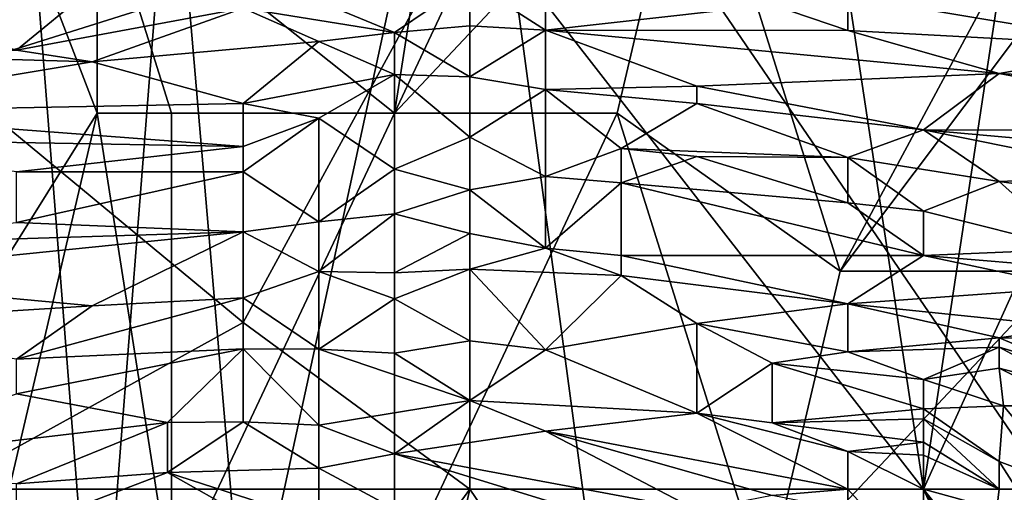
# Model space of a CAD drawing. Extents: x -0.375 to 0.375, y -0.309 to 0.309.
# Tile 19 of 226: x -0.255 to -0.227, y -0.257 to -0.244. Entities that reach past the tile are written whole.
import ezdxf

# ---------------------------------------------------------------- set-up
doc = ezdxf.new("R2010")
doc.units = 0

msp = doc.modelspace()

# ---------------------------------------------------------------- linework, layer by layer
for points in [[(-0.242089, -0.232982, 0.444728), (-0.223147, -0.221795, 0.444644), (-0.225252, -0.257594, 0.444608)], [(-0.257042, -0.245254, 0.449816), (-0.242052, -0.240537, 0.449859), (-0.257042, -0.228744, 0.449881)], [(-0.244194, -0.246407, 0.556232), (-0.242089, -0.232982, 0.558788), (-0.252612, -0.239694, 0.554187)], [(-0.248403, -0.262069, 0.444749), (-0.250508, -0.237457, 0.444943), (-0.242089, -0.232982, 0.444728)], [(-0.248403, -0.262069, 0.444749), (-0.242089, -0.232982, 0.444728), (-0.23788, -0.264306, 0.444643)], [(-0.244194, -0.246407, 0.556232), (-0.23788, -0.232982, 0.560057), (-0.242089, -0.232982, 0.558788)], [(-0.235775, -0.237457, 0.559915), (-0.23788, -0.232982, 0.560057), (-0.244194, -0.246407, 0.556232)], [(-0.225252, -0.257594, 0.444608), (-0.23788, -0.264306, 0.444643), (-0.242089, -0.232982, 0.444728)], [(-0.235775, -0.237457, 0.559915), (-0.231566, -0.250882, 0.558185), (-0.223147, -0.23522, 0.562901)], [(-0.231566, -0.250882, 0.558185), (-0.223147, -0.239694, 0.562072), (-0.223147, -0.23522, 0.562901)], [(-0.256821, -0.257594, 0.44531), (-0.256821, -0.237457, 0.445476), (-0.254717, -0.237457, 0.445233)], [(-0.256821, -0.257594, 0.44531), (-0.254717, -0.237457, 0.445233), (-0.252612, -0.264306, 0.444914)], [(-0.252612, -0.264306, 0.444914), (-0.254717, -0.237457, 0.445233), (-0.250508, -0.237457, 0.444943)], [(-0.252612, -0.264306, 0.444914), (-0.250508, -0.237457, 0.444943), (-0.248403, -0.262069, 0.444749)], [(-0.23788, -0.246407, 0.557815), (-0.235775, -0.237457, 0.559915), (-0.244194, -0.246407, 0.556232)], [(-0.235775, -0.237457, 0.559915), (-0.23788, -0.246407, 0.557815), (-0.231566, -0.250882, 0.558185)], [(-0.255193, -0.239694, 0.552995), (-0.256821, -0.253119, 0.55065), (-0.252612, -0.246407, 0.553396)], [(-0.255193, -0.239694, 0.552995), (-0.252612, -0.246407, 0.553396), (-0.252612, -0.239694, 0.554187)], [(-0.250508, -0.246407, 0.554219), (-0.244194, -0.246407, 0.556232), (-0.252612, -0.239694, 0.554187)], [(-0.250508, -0.246407, 0.554219), (-0.252612, -0.239694, 0.554187), (-0.252612, -0.246407, 0.553396)], [(-0.223147, -0.239694, 0.562072), (-0.231566, -0.250882, 0.558185), (-0.225252, -0.250882, 0.559194)], [(-0.248476, -0.25233, 0.449823), (-0.242052, -0.240537, 0.449859), (-0.257042, -0.245254, 0.449816)], [(-0.248476, -0.25233, 0.449823), (-0.242052, -0.257047, 0.449837), (-0.242052, -0.240537, 0.449859)], [(-0.242052, -0.240537, 0.449859), (-0.229202, -0.257047, 0.449837), (-0.231344, -0.242896, 0.449831)], [(-0.242052, -0.257047, 0.449837), (-0.229202, -0.257047, 0.449837), (-0.242052, -0.240537, 0.449859)], [(-0.23991, -0.242043, 0.281165), (-0.23991, -0.244053, 0.250154), (-0.242052, -0.242677, 0.269536)], [(-0.23991, -0.244053, 0.250154), (-0.23991, -0.242043, 0.281165), (-0.233485, -0.243333, 0.269536)], [(-0.248476, -0.242348, 0.273412), (-0.242052, -0.242677, 0.269536), (-0.244193, -0.244118, 0.246277)], [(-0.248476, -0.243428, 0.257906), (-0.248476, -0.242348, 0.273412), (-0.244193, -0.244118, 0.246277)], [(-0.242052, -0.242677, 0.269536), (-0.242052, -0.243936, 0.250154), (-0.244193, -0.244118, 0.246277)], [(-0.242052, -0.242677, 0.269536), (-0.23991, -0.244053, 0.250154), (-0.242052, -0.243936, 0.250154)], [(-0.254901, -0.244624, 0.246277), (-0.261325, -0.242875, 0.281165), (-0.252759, -0.24286, 0.269536)], [(-0.254901, -0.244624, 0.246277), (-0.252759, -0.24286, 0.269536), (-0.248476, -0.243428, 0.257906)], [(-0.229202, -0.257047, 0.449837), (-0.227061, -0.242896, 0.449794), (-0.231344, -0.242896, 0.449831)], [(-0.229202, -0.257047, 0.449837), (-0.222778, -0.242896, 0.449816), (-0.227061, -0.242896, 0.449794)], [(-0.21207, -0.261764, 0.449867), (-0.222778, -0.242896, 0.449816), (-0.229202, -0.257047, 0.449837)], [(-0.233485, -0.243333, 0.269536), (-0.231344, -0.243096, 0.277288), (-0.231344, -0.244061, 0.261783)], [(-0.231344, -0.243096, 0.277288), (-0.220636, -0.243742, 0.288917), (-0.222778, -0.244528, 0.269536)], [(-0.231344, -0.244061, 0.261783), (-0.231344, -0.243096, 0.277288), (-0.222778, -0.244528, 0.269536)], [(-0.252759, -0.24495, 0.238524), (-0.254901, -0.244624, 0.246277), (-0.248476, -0.243428, 0.257906)], [(-0.252759, -0.24495, 0.238524), (-0.248476, -0.243428, 0.257906), (-0.246335, -0.244373, 0.242401)], [(-0.248476, -0.243428, 0.257906), (-0.244193, -0.244118, 0.246277), (-0.246335, -0.244373, 0.242401)], [(-0.23991, -0.244053, 0.250154), (-0.233485, -0.243333, 0.269536), (-0.231344, -0.244061, 0.261783)], [(-0.244193, -0.244118, 0.246277), (-0.242052, -0.243936, 0.250154), (-0.242052, -0.245373, 0.226895)], [(-0.242052, -0.245373, 0.226895), (-0.242052, -0.243936, 0.250154), (-0.23991, -0.244053, 0.250154)], [(-0.23991, -0.245737, 0.223019), (-0.242052, -0.245373, 0.226895), (-0.23991, -0.244053, 0.250154)], [(-0.227061, -0.245285, 0.250154), (-0.23991, -0.244053, 0.250154), (-0.231344, -0.244061, 0.261783)], [(-0.227061, -0.245285, 0.250154), (-0.235627, -0.245636, 0.230772), (-0.23991, -0.244053, 0.250154)], [(-0.235627, -0.245636, 0.230772), (-0.23991, -0.245737, 0.223019), (-0.23991, -0.244053, 0.250154)], [(-0.231344, -0.244061, 0.261783), (-0.222778, -0.244528, 0.269536), (-0.227061, -0.245285, 0.250154)], [(-0.248476, -0.246133, 0.215266), (-0.252759, -0.24495, 0.238524), (-0.246335, -0.244373, 0.242401)], [(-0.248476, -0.246133, 0.215266), (-0.246335, -0.244373, 0.242401), (-0.244193, -0.245313, 0.226895)], [(-0.246335, -0.244373, 0.242401), (-0.244193, -0.244118, 0.246277), (-0.244193, -0.245313, 0.226895)], [(-0.244193, -0.245313, 0.226895), (-0.244193, -0.244118, 0.246277), (-0.242052, -0.245373, 0.226895)], [(-0.261325, -0.244705, 0.25403), (-0.254901, -0.244624, 0.246277), (-0.252759, -0.24495, 0.238524)], [(-0.227061, -0.245285, 0.250154), (-0.222778, -0.244528, 0.269536), (-0.216353, -0.245875, 0.257906)], [(-0.261325, -0.246381, 0.226895), (-0.261325, -0.244705, 0.25403), (-0.252759, -0.24495, 0.238524)], [(-0.261325, -0.246381, 0.226895), (-0.252759, -0.24495, 0.238524), (-0.248476, -0.246133, 0.215266)], [(-0.257042, -0.257047, 0.449859), (-0.248476, -0.25233, 0.449823), (-0.257042, -0.245254, 0.449816)], [(-0.246335, -0.246545, 0.207513), (-0.248476, -0.246133, 0.215266), (-0.244193, -0.245313, 0.226895)], [(-0.246335, -0.246545, 0.207513), (-0.244193, -0.245313, 0.226895), (-0.244193, -0.247991, 0.184255)], [(-0.244193, -0.245313, 0.226895), (-0.242052, -0.245373, 0.226895), (-0.242052, -0.247083, 0.199761)], [(-0.244193, -0.247991, 0.184255), (-0.244193, -0.245313, 0.226895), (-0.242052, -0.247083, 0.199761)], [(-0.242052, -0.247083, 0.199761), (-0.242052, -0.245373, 0.226895), (-0.23991, -0.245737, 0.223019)], [(-0.235627, -0.245636, 0.230772), (-0.227061, -0.245285, 0.250154), (-0.229202, -0.246878, 0.223019)], [(-0.229202, -0.246878, 0.223019), (-0.227061, -0.245285, 0.250154), (-0.218495, -0.246889, 0.238524)], [(-0.227061, -0.245285, 0.250154), (-0.216353, -0.245875, 0.257906), (-0.218495, -0.246889, 0.238524)], [(-0.242052, -0.247083, 0.199761), (-0.23991, -0.245737, 0.223019), (-0.23991, -0.2482, 0.184255)], [(-0.23991, -0.245737, 0.223019), (-0.235627, -0.245636, 0.230772), (-0.235627, -0.246134, 0.223019)], [(-0.23991, -0.245737, 0.223019), (-0.235627, -0.246134, 0.223019), (-0.237769, -0.247402, 0.199761)], [(-0.23991, -0.2482, 0.184255), (-0.23991, -0.245737, 0.223019), (-0.237769, -0.247402, 0.199761)], [(-0.235627, -0.246134, 0.223019), (-0.235627, -0.245636, 0.230772), (-0.229202, -0.246878, 0.223019)], [(-0.261325, -0.246381, 0.226895), (-0.248476, -0.246133, 0.215266), (-0.248476, -0.247351, 0.195884)], [(-0.248476, -0.247351, 0.195884), (-0.248476, -0.246133, 0.215266), (-0.246335, -0.246545, 0.207513)], [(-0.237769, -0.247402, 0.199761), (-0.235627, -0.246134, 0.223019), (-0.231344, -0.247663, 0.207513)], [(-0.231344, -0.247663, 0.207513), (-0.235627, -0.246134, 0.223019), (-0.229202, -0.246878, 0.223019)], [(-0.261325, -0.247121, 0.215266), (-0.261325, -0.246381, 0.226895), (-0.248476, -0.247351, 0.195884)], [(-0.256821, -0.264306, 0.548789), (-0.250508, -0.259831, 0.552118), (-0.252612, -0.246407, 0.553396)], [(-0.252612, -0.246407, 0.553396), (-0.256821, -0.253119, 0.55065), (-0.256821, -0.264306, 0.548789)], [(-0.250508, -0.259831, 0.552118), (-0.250508, -0.246407, 0.554219), (-0.252612, -0.246407, 0.553396)], [(-0.250508, -0.246407, 0.554219), (-0.250508, -0.259831, 0.552118), (-0.244194, -0.246407, 0.556232)], [(-0.244194, -0.259831, 0.553823), (-0.244194, -0.246407, 0.556232), (-0.250508, -0.259831, 0.552118)], [(-0.248476, -0.247351, 0.195884), (-0.246335, -0.246545, 0.207513), (-0.248476, -0.24807, 0.184255)], [(-0.248476, -0.24807, 0.184255), (-0.246335, -0.246545, 0.207513), (-0.246335, -0.249485, 0.160997)], [(-0.246335, -0.249485, 0.160997), (-0.246335, -0.246545, 0.207513), (-0.244193, -0.247991, 0.184255)], [(-0.244194, -0.259831, 0.553823), (-0.23788, -0.246407, 0.557815), (-0.244194, -0.246407, 0.556232)], [(-0.244194, -0.259831, 0.553823), (-0.233671, -0.259831, 0.555718), (-0.23788, -0.246407, 0.557815)], [(-0.233671, -0.259831, 0.555718), (-0.231566, -0.250882, 0.558185), (-0.23788, -0.246407, 0.557815)], [(-0.227061, -0.24834, 0.203637), (-0.231344, -0.247663, 0.207513), (-0.229202, -0.246878, 0.223019)], [(-0.220636, -0.24764, 0.223019), (-0.229202, -0.246878, 0.223019), (-0.218495, -0.246889, 0.238524)], [(-0.229202, -0.246878, 0.223019), (-0.220636, -0.24764, 0.223019), (-0.222778, -0.24817, 0.21139)], [(-0.222778, -0.24817, 0.21139), (-0.227061, -0.24834, 0.203637), (-0.229202, -0.246878, 0.223019)], [(-0.248476, -0.247351, 0.195884), (-0.254901, -0.248063, 0.192008), (-0.261325, -0.247121, 0.215266)], [(-0.244193, -0.247991, 0.184255), (-0.242052, -0.247083, 0.199761), (-0.242052, -0.248571, 0.176502)], [(-0.242052, -0.248571, 0.176502), (-0.242052, -0.247083, 0.199761), (-0.23991, -0.2482, 0.184255)], [(-0.248476, -0.247351, 0.195884), (-0.248476, -0.24807, 0.184255), (-0.254901, -0.248063, 0.192008)], [(-0.23991, -0.2482, 0.184255), (-0.237769, -0.247402, 0.199761), (-0.237769, -0.248381, 0.184255)], [(-0.231344, -0.247663, 0.207513), (-0.235627, -0.247633, 0.199761), (-0.237769, -0.247402, 0.199761)], [(-0.237769, -0.248381, 0.184255), (-0.237769, -0.247402, 0.199761), (-0.235627, -0.247633, 0.199761)], [(-0.235627, -0.247633, 0.199761), (-0.231344, -0.248943, 0.188132), (-0.237769, -0.248381, 0.184255)], [(-0.235627, -0.247633, 0.199761), (-0.231344, -0.247663, 0.207513), (-0.231344, -0.248943, 0.188132)], [(-0.231344, -0.247663, 0.207513), (-0.227061, -0.24834, 0.203637), (-0.229202, -0.249182, 0.188132)], [(-0.231344, -0.248943, 0.188132), (-0.231344, -0.247663, 0.207513), (-0.229202, -0.249182, 0.188132)], [(-0.246335, -0.249485, 0.160997), (-0.244193, -0.247991, 0.184255), (-0.244193, -0.249254, 0.164873)], [(-0.244193, -0.249254, 0.164873), (-0.244193, -0.247991, 0.184255), (-0.242052, -0.248571, 0.176502)], [(-0.254901, -0.249501, 0.16875), (-0.254901, -0.248063, 0.192008), (-0.248476, -0.24807, 0.184255)], [(-0.254901, -0.249501, 0.16875), (-0.248476, -0.24807, 0.184255), (-0.248476, -0.249765, 0.157121)], [(-0.248476, -0.249765, 0.157121), (-0.248476, -0.24807, 0.184255), (-0.246335, -0.249485, 0.160997)], [(-0.242052, -0.248571, 0.176502), (-0.23991, -0.2482, 0.184255), (-0.23991, -0.250227, 0.153244)], [(-0.23991, -0.250227, 0.153244), (-0.23991, -0.2482, 0.184255), (-0.237769, -0.248381, 0.184255)], [(-0.227061, -0.24834, 0.203637), (-0.222778, -0.24817, 0.21139), (-0.222778, -0.248924, 0.199761)], [(-0.23991, -0.250227, 0.153244), (-0.237769, -0.248381, 0.184255), (-0.237769, -0.250439, 0.153244)], [(-0.231344, -0.248943, 0.188132), (-0.229202, -0.250436, 0.16875), (-0.237769, -0.248381, 0.184255)], [(-0.237769, -0.250439, 0.153244), (-0.237769, -0.248381, 0.184255), (-0.229202, -0.250436, 0.16875)], [(-0.229202, -0.249182, 0.188132), (-0.227061, -0.24834, 0.203637), (-0.224919, -0.250257, 0.176502)], [(-0.227061, -0.24834, 0.203637), (-0.222778, -0.248924, 0.199761), (-0.224919, -0.250257, 0.176502)], [(-0.244193, -0.249254, 0.164873), (-0.242052, -0.248571, 0.176502), (-0.242052, -0.24981, 0.157121)], [(-0.242052, -0.24981, 0.157121), (-0.242052, -0.248571, 0.176502), (-0.23991, -0.250227, 0.153244)], [(-0.231344, -0.248943, 0.188132), (-0.229202, -0.249182, 0.188132), (-0.229202, -0.250436, 0.16875)], [(-0.244193, -0.249254, 0.164873), (-0.246335, -0.250885, 0.137739), (-0.246335, -0.249485, 0.160997)], [(-0.246335, -0.250885, 0.137739), (-0.244193, -0.249254, 0.164873), (-0.244193, -0.250927, 0.137739)], [(-0.244193, -0.249254, 0.164873), (-0.242052, -0.24981, 0.157121), (-0.244193, -0.250927, 0.137739)], [(-0.224919, -0.250257, 0.176502), (-0.229202, -0.250436, 0.16875), (-0.229202, -0.249182, 0.188132)], [(-0.261325, -0.250166, 0.164873), (-0.254901, -0.249501, 0.16875), (-0.248476, -0.249765, 0.157121)], [(-0.246335, -0.250885, 0.137739), (-0.248476, -0.249765, 0.157121), (-0.246335, -0.249485, 0.160997)], [(-0.261325, -0.251066, 0.149368), (-0.248476, -0.249765, 0.157121), (-0.252759, -0.251856, 0.12611)], [(-0.261325, -0.251066, 0.149368), (-0.261325, -0.250166, 0.164873), (-0.248476, -0.249765, 0.157121)], [(-0.252759, -0.251856, 0.12611), (-0.248476, -0.249765, 0.157121), (-0.248476, -0.251636, 0.12611)], [(-0.248476, -0.251636, 0.12611), (-0.248476, -0.249765, 0.157121), (-0.246335, -0.250885, 0.137739)], [(-0.242052, -0.24981, 0.157121), (-0.242052, -0.250823, 0.141615), (-0.244193, -0.250927, 0.137739)], [(-0.242052, -0.250823, 0.141615), (-0.242052, -0.24981, 0.157121), (-0.23991, -0.250227, 0.153244)], [(-0.242052, -0.250823, 0.141615), (-0.23991, -0.250227, 0.153244), (-0.237769, -0.251, 0.145491)], [(-0.23991, -0.250227, 0.153244), (-0.237769, -0.250439, 0.153244), (-0.237769, -0.251, 0.145491)], [(-0.237769, -0.250439, 0.153244), (-0.229202, -0.250436, 0.16875), (-0.231344, -0.251799, 0.145491)], [(-0.237769, -0.251, 0.145491), (-0.237769, -0.250439, 0.153244), (-0.231344, -0.251799, 0.145491)], [(-0.231344, -0.251799, 0.145491), (-0.229202, -0.250436, 0.16875), (-0.224919, -0.25134, 0.160997)], [(-0.229202, -0.250436, 0.16875), (-0.224919, -0.250257, 0.176502), (-0.224919, -0.250793, 0.16875)], [(-0.229202, -0.250436, 0.16875), (-0.224919, -0.250793, 0.16875), (-0.224919, -0.25134, 0.160997)], [(-0.261325, -0.252398, 0.12611), (-0.261325, -0.251066, 0.149368), (-0.252759, -0.251856, 0.12611)], [(-0.248476, -0.251636, 0.12611), (-0.246335, -0.250885, 0.137739), (-0.246335, -0.253089, 0.102851)], [(-0.246335, -0.250885, 0.137739), (-0.244193, -0.250927, 0.137739), (-0.244193, -0.251664, 0.12611)], [(-0.246335, -0.253089, 0.102851), (-0.246335, -0.250885, 0.137739), (-0.244193, -0.251664, 0.12611)], [(-0.244193, -0.251664, 0.12611), (-0.244193, -0.250927, 0.137739), (-0.242052, -0.250823, 0.141615)], [(-0.244193, -0.251664, 0.12611), (-0.242052, -0.250823, 0.141615), (-0.242052, -0.252854, 0.110604)], [(-0.242052, -0.250823, 0.141615), (-0.237769, -0.251, 0.145491), (-0.23991, -0.253104, 0.110604)], [(-0.242052, -0.252854, 0.110604), (-0.242052, -0.250823, 0.141615), (-0.23991, -0.253104, 0.110604)], [(-0.235627, -0.252362, 0.129986), (-0.23991, -0.253104, 0.110604), (-0.237769, -0.251, 0.145491)], [(-0.237769, -0.251, 0.145491), (-0.231344, -0.251799, 0.145491), (-0.235627, -0.252362, 0.129986)], [(-0.225252, -0.250882, 0.559194), (-0.233671, -0.259831, 0.555718), (-0.221043, -0.262069, 0.556625)], [(-0.233671, -0.259831, 0.555718), (-0.225252, -0.250882, 0.559194), (-0.231566, -0.250882, 0.558185)], [(-0.231344, -0.251799, 0.145491), (-0.224919, -0.25134, 0.160997), (-0.224919, -0.252465, 0.145491)], [(-0.261325, -0.252398, 0.12611), (-0.252759, -0.251856, 0.12611), (-0.254901, -0.25337, 0.102851)], [(-0.252759, -0.251856, 0.12611), (-0.248476, -0.251636, 0.12611), (-0.254901, -0.25337, 0.102851)], [(-0.254901, -0.25337, 0.102851), (-0.248476, -0.251636, 0.12611), (-0.248476, -0.253081, 0.102851)], [(-0.248476, -0.253081, 0.102851), (-0.248476, -0.251636, 0.12611), (-0.246335, -0.253089, 0.102851)], [(-0.246335, -0.253089, 0.102851), (-0.244193, -0.251664, 0.12611), (-0.244193, -0.253205, 0.102851)], [(-0.244193, -0.253205, 0.102851), (-0.244193, -0.251664, 0.12611), (-0.242052, -0.252854, 0.110604)], [(-0.235627, -0.252362, 0.129986), (-0.231344, -0.251799, 0.145491), (-0.231344, -0.253164, 0.12611)], [(-0.227061, -0.252768, 0.137739), (-0.231344, -0.253164, 0.12611), (-0.231344, -0.251799, 0.145491)], [(-0.231344, -0.251799, 0.145491), (-0.224919, -0.252465, 0.145491), (-0.227061, -0.252768, 0.137739)], [(-0.257042, -0.257047, 0.449859), (-0.242052, -0.257047, 0.449837), (-0.248476, -0.25233, 0.449823)], [(-0.235627, -0.252362, 0.129986), (-0.235627, -0.254899, 0.095098), (-0.23991, -0.253104, 0.110604)], [(-0.233485, -0.253482, 0.118357), (-0.235627, -0.252362, 0.129986), (-0.231344, -0.253164, 0.12611)], [(-0.235627, -0.252362, 0.129986), (-0.233485, -0.253482, 0.118357), (-0.235627, -0.254899, 0.095098)], [(-0.224919, -0.252465, 0.145491), (-0.224919, -0.252811, 0.141615), (-0.227061, -0.252768, 0.137739)], [(-0.244193, -0.253205, 0.102851), (-0.242052, -0.252854, 0.110604), (-0.242052, -0.254537, 0.087346)], [(-0.242052, -0.252854, 0.110604), (-0.23991, -0.253104, 0.110604), (-0.242052, -0.254537, 0.087346)], [(-0.227061, -0.252768, 0.137739), (-0.227061, -0.253035, 0.133862), (-0.231344, -0.253164, 0.12611)], [(-0.227061, -0.252768, 0.137739), (-0.224919, -0.252811, 0.141615), (-0.224919, -0.253667, 0.133862)], [(-0.227061, -0.253035, 0.133862), (-0.227061, -0.252768, 0.137739), (-0.224919, -0.253667, 0.133862)], [(-0.250618, -0.255162, 0.07184), (-0.254901, -0.254355, 0.087346), (-0.248476, -0.253081, 0.102851)], [(-0.254901, -0.254355, 0.087346), (-0.254901, -0.25337, 0.102851), (-0.248476, -0.253081, 0.102851)], [(-0.250618, -0.255162, 0.07184), (-0.248476, -0.253081, 0.102851), (-0.248476, -0.255148, 0.07184)], [(-0.248476, -0.253081, 0.102851), (-0.246335, -0.253089, 0.102851), (-0.246335, -0.255236, 0.07184)], [(-0.248476, -0.255148, 0.07184), (-0.248476, -0.253081, 0.102851), (-0.246335, -0.255236, 0.07184)], [(-0.246335, -0.253089, 0.102851), (-0.244193, -0.253205, 0.102851), (-0.242052, -0.254537, 0.087346)], [(-0.246335, -0.255236, 0.07184), (-0.246335, -0.253089, 0.102851), (-0.242052, -0.254537, 0.087346)], [(-0.235627, -0.254899, 0.095098), (-0.242052, -0.254537, 0.087346), (-0.23991, -0.253104, 0.110604)], [(-0.233485, -0.253482, 0.118357), (-0.231344, -0.253164, 0.12611), (-0.229202, -0.253947, 0.118357)], [(-0.231344, -0.253164, 0.12611), (-0.227061, -0.253035, 0.133862), (-0.229202, -0.253947, 0.118357)], [(-0.229202, -0.253947, 0.118357), (-0.227061, -0.253035, 0.133862), (-0.227061, -0.253629, 0.12611)], [(-0.227061, -0.253035, 0.133862), (-0.224919, -0.253667, 0.133862), (-0.224919, -0.254184, 0.129986)], [(-0.227061, -0.253629, 0.12611), (-0.227061, -0.253035, 0.133862), (-0.224919, -0.254184, 0.129986)], [(-0.235627, -0.254899, 0.095098), (-0.233485, -0.253482, 0.118357), (-0.233485, -0.255171, 0.095098)], [(-0.233485, -0.253482, 0.118357), (-0.229202, -0.253947, 0.118357), (-0.229202, -0.254773, 0.106728)], [(-0.229202, -0.254773, 0.106728), (-0.233485, -0.255171, 0.095098), (-0.233485, -0.253482, 0.118357)], [(-0.229202, -0.253947, 0.118357), (-0.227061, -0.253629, 0.12611), (-0.226937, -0.254689, 0.11448)], [(-0.224919, -0.254689, 0.126386), (-0.227061, -0.253629, 0.12611), (-0.224919, -0.254184, 0.129986)], [(-0.226937, -0.254689, 0.11448), (-0.227061, -0.253629, 0.12611), (-0.224919, -0.254689, 0.126386)], [(-0.226937, -0.254689, 0.11448), (-0.229202, -0.254773, 0.106728), (-0.229202, -0.253947, 0.118357)], [(-0.261325, -0.256427, 0.060211), (-0.254901, -0.254355, 0.087346), (-0.250618, -0.255162, 0.07184)], [(-0.242052, -0.254537, 0.087346), (-0.244193, -0.256047, 0.064088), (-0.246335, -0.255236, 0.07184)], [(-0.244193, -0.256047, 0.064088), (-0.242052, -0.254537, 0.087346), (-0.23991, -0.255405, 0.079593)], [(-0.235627, -0.254899, 0.095098), (-0.23991, -0.255405, 0.079593), (-0.242052, -0.254537, 0.087346)], [(-0.226937, -0.254689, 0.11448), (-0.227061, -0.256272, 0.102851), (-0.229202, -0.254773, 0.106728)], [(-0.227061, -0.256272, 0.102851), (-0.226937, -0.254689, 0.11448), (-0.224971, -0.257047, 0.118357)], [(-0.224971, -0.257047, 0.118357), (-0.226937, -0.254689, 0.11448), (-0.224919, -0.254689, 0.126386)], [(-0.23991, -0.255405, 0.079593), (-0.235627, -0.254899, 0.095098), (-0.231344, -0.257047, 0.074026)], [(-0.235627, -0.254899, 0.095098), (-0.233485, -0.255171, 0.095098), (-0.231344, -0.255982, 0.087346)], [(-0.235627, -0.254899, 0.095098), (-0.231344, -0.255982, 0.087346), (-0.231344, -0.257047, 0.074026)], [(-0.229202, -0.254773, 0.106728), (-0.229202, -0.25506, 0.102851), (-0.233485, -0.255171, 0.095098)], [(-0.229202, -0.25506, 0.102851), (-0.229202, -0.254773, 0.106728), (-0.227061, -0.256272, 0.102851)], [(-0.261325, -0.256427, 0.060211), (-0.250618, -0.255162, 0.07184), (-0.254901, -0.256904, 0.048582)], [(-0.254901, -0.256904, 0.048582), (-0.250618, -0.255162, 0.07184), (-0.250618, -0.256583, 0.052458)], [(-0.250618, -0.256583, 0.052458), (-0.248476, -0.255148, 0.07184), (-0.246335, -0.256456, 0.056335)], [(-0.250618, -0.255162, 0.07184), (-0.248476, -0.255148, 0.07184), (-0.250618, -0.256583, 0.052458)], [(-0.248476, -0.255148, 0.07184), (-0.246335, -0.255236, 0.07184), (-0.246335, -0.256456, 0.056335)], [(-0.246335, -0.256456, 0.056335), (-0.246335, -0.255236, 0.07184), (-0.244193, -0.256047, 0.064088)], [(-0.233485, -0.255171, 0.095098), (-0.229202, -0.25506, 0.102851), (-0.229202, -0.255717, 0.095098)], [(-0.233485, -0.255171, 0.095098), (-0.229202, -0.255717, 0.095098), (-0.231344, -0.255982, 0.087346)], [(-0.229202, -0.25506, 0.102851), (-0.227061, -0.256272, 0.102851), (-0.227061, -0.257047, 0.098068)], [(-0.227061, -0.257047, 0.098068), (-0.229202, -0.255717, 0.095098), (-0.229202, -0.25506, 0.102851)], [(-0.244193, -0.256047, 0.064088), (-0.23991, -0.255405, 0.079593), (-0.235627, -0.257645, 0.060211)], [(-0.23991, -0.255405, 0.079593), (-0.231344, -0.257047, 0.074026), (-0.233485, -0.257233, 0.067964)], [(-0.233485, -0.257233, 0.067964), (-0.235627, -0.257645, 0.060211), (-0.23991, -0.255405, 0.079593)], [(-0.231344, -0.255982, 0.087346), (-0.229202, -0.255717, 0.095098), (-0.229202, -0.256087, 0.091222)], [(-0.229202, -0.256087, 0.091222), (-0.229202, -0.255717, 0.095098), (-0.227061, -0.257047, 0.098068)], [(-0.246335, -0.256456, 0.056335), (-0.244193, -0.256047, 0.064088), (-0.244193, -0.25761, 0.044706)], [(-0.235627, -0.257645, 0.060211), (-0.237769, -0.258026, 0.052458), (-0.244193, -0.256047, 0.064088)], [(-0.237769, -0.258026, 0.052458), (-0.244193, -0.25761, 0.044706), (-0.244193, -0.256047, 0.064088)], [(-0.231344, -0.255982, 0.087346), (-0.229202, -0.256087, 0.091222), (-0.229202, -0.257047, 0.082726)], [(-0.229202, -0.257047, 0.082726), (-0.231344, -0.257047, 0.074026), (-0.231344, -0.255982, 0.087346)], [(-0.229202, -0.257047, 0.082726), (-0.229202, -0.256087, 0.091222), (-0.227061, -0.257047, 0.098068)], [(-0.226554, -0.257047, 0.102851), (-0.227061, -0.256272, 0.102851), (-0.224971, -0.257047, 0.118357)], [(-0.227061, -0.257047, 0.098068), (-0.227061, -0.256272, 0.102851), (-0.226554, -0.257047, 0.102851)], [(-0.250618, -0.256583, 0.052458), (-0.254901, -0.258217, 0.0292), (-0.254901, -0.256904, 0.048582)], [(-0.254901, -0.258217, 0.0292), (-0.250618, -0.256583, 0.052458), (-0.248476, -0.257785, 0.036953)], [(-0.250618, -0.256583, 0.052458), (-0.246335, -0.256456, 0.056335), (-0.246335, -0.257963, 0.036953)], [(-0.246335, -0.257963, 0.036953), (-0.248476, -0.257785, 0.036953), (-0.250618, -0.256583, 0.052458)], [(-0.244193, -0.25761, 0.044706), (-0.246335, -0.257963, 0.036953), (-0.246335, -0.256456, 0.056335)], [(-0.250618, -0.26884, 0.44983), (-0.242052, -0.257047, 0.449837), (-0.257042, -0.257047, 0.449859)], [(-0.257042, -0.26884, 0.44983), (-0.250618, -0.26884, 0.44983), (-0.257042, -0.257047, 0.449859)], [(-0.246335, -0.275916, 0.449859), (-0.242052, -0.257047, 0.449837), (-0.250618, -0.26884, 0.44983)], [(-0.246335, -0.275916, 0.449859), (-0.229202, -0.275916, 0.449852), (-0.242052, -0.257047, 0.449837)], [(-0.229202, -0.275916, 0.449852), (-0.229202, -0.257047, 0.449837), (-0.242052, -0.257047, 0.449837)], [(-0.231344, -0.257047, 0.074026), (-0.231344, -0.25765, 0.067964), (-0.233485, -0.257233, 0.067964)], [(-0.229202, -0.257047, 0.082726), (-0.229212, -0.259406, 0.07184), (-0.231344, -0.257047, 0.074026)], [(-0.229212, -0.259406, 0.07184), (-0.231344, -0.25765, 0.067964), (-0.231344, -0.257047, 0.074026)], [(-0.229202, -0.257047, 0.082726), (-0.22771, -0.259406, 0.087346), (-0.229212, -0.259406, 0.07184)], [(-0.227342, -0.259406, 0.091222), (-0.229202, -0.257047, 0.082726), (-0.227061, -0.257047, 0.098068)], [(-0.22771, -0.259406, 0.087346), (-0.229202, -0.257047, 0.082726), (-0.227342, -0.259406, 0.091222)], [(-0.222778, -0.271198, 0.449864), (-0.21207, -0.261764, 0.449867), (-0.229202, -0.257047, 0.449837)], [(-0.229202, -0.275916, 0.449852), (-0.222778, -0.271198, 0.449864), (-0.229202, -0.257047, 0.449837)], [(-0.227342, -0.259406, 0.091222), (-0.226554, -0.257047, 0.102851), (-0.225225, -0.259406, 0.11448)], [(-0.227061, -0.257047, 0.098068), (-0.226554, -0.257047, 0.102851), (-0.227342, -0.259406, 0.091222)]]:
    msp.add_3dface(points)

doc.saveas('drawing.dxf')
